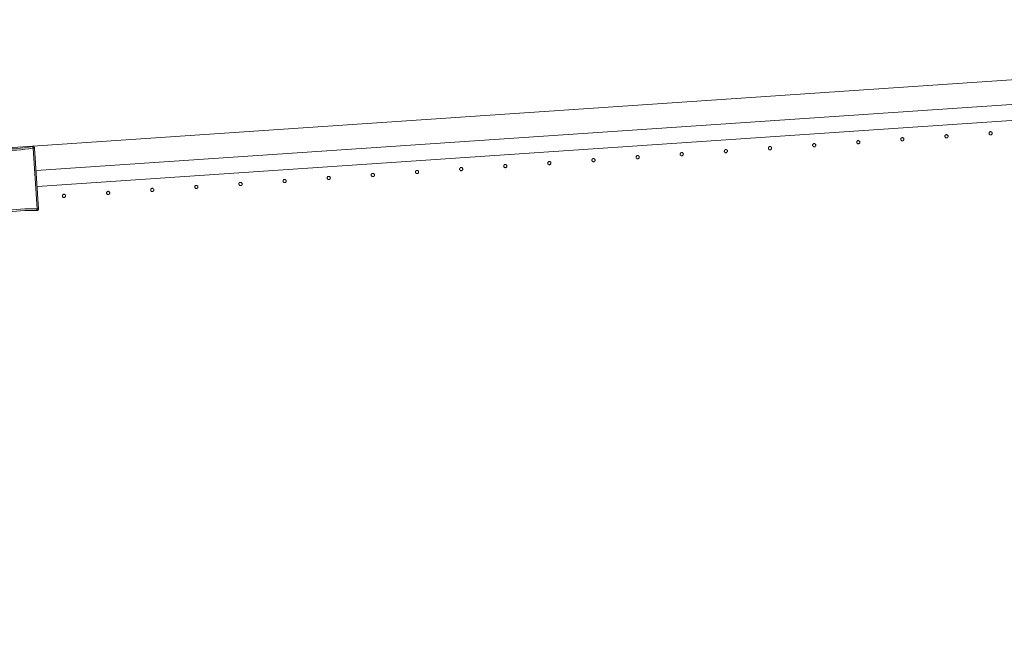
# Model space of a CAD drawing. Header units: millimetres. Extents: x -2624 to 101766, y -16 to 109490.
# Tile 137 of 151: x 82226 to 83450, y 91922 to 92706. Entities that reach past the tile are written whole.
import ezdxf

# ---------------------------------------------------------------- set-up
doc = ezdxf.new("R2010")
doc.units = ezdxf.units.MM
doc.header["$MEASUREMENT"] = 0
doc.layers.add('L1', color=7, linetype='Continuous')
doc.layers.add('VRD _ Clôture.VRD', color=7, linetype='Continuous')

# ---------------------------------------------------------------- blocks, each defined once
blk = doc.blocks.new('Élément de coupe_166')
at = {"layer": 'L1', "color": 7, "linetype": 'Continuous', "lineweight": 15}
blk.add_line((72965, 91922), (83465.4, 92631.2), dxfattribs=at)
blk = doc.blocks.new('Élément de coupe_172')
at = {"layer": 'VRD _ Clôture.VRD', "color": 7, "linetype": 'Continuous', "lineweight": 15}
for p, q in [((82246.3, 92518.4), (85018.1, 92705.6)), ((82247.6, 92498.4), (85019.4, 92685.7))]:
    blk.add_line(p, q, dxfattribs=at)
blk = doc.blocks.new('Élément de coupe_1207')
at = {"layer": 'VRD _ Clôture.VRD', "color": 7, "linetype": 'Continuous', "lineweight": 15}
for p, q in [((82199.8, 92544.3), (82200.1, 92544.6)), ((82200.1, 92544.6), (82200.4, 92544.9)), ((82200.4, 92544.9), (82200.8, 92545.1)), ((82200.8, 92545.1), (82201.2, 92545.2)), ((82201.2, 92545.2), (82201.6, 92545.2)), ((82206.7, 92545.1), (82201.6, 92545.2)), ((82201.6, 92544.6), (82201.6, 92545.1)), ((82201.6, 92544), (82201.6, 92544.6)), ((82206.7, 92545.1), (82211.7, 92545.1)), ((82211.7, 92545.1), (82216.8, 92545.3)), ((82216.8, 92545.3), (82221.9, 92545.5)), ((82221.9, 92545.5), (82227, 92546)), ((82227, 92546), (82232, 92546.5)), ((82232, 92546.5), (82237.1, 92547.2)), ((82237.3, 92545.2), (82232.3, 92544.6)), ((82237.1, 92547.2), (82242.1, 92547.9)), ((82242.3, 92546), (82237.3, 92545.2)), ((82242.5, 92548), (82242.1, 92547.9)), ((82242.1, 92547.4), (82242.1, 92547.8)), ((82242.2, 92546.8), (82242.1, 92547.4)), ((82242.3, 92546), (82242.2, 92546.8)), ((82242.5, 92548), (82242.9, 92547.9)), ((82242.5, 92545.9), (82243.2, 92546)), ((82247.6, 92470.7), (82242.5, 92545.9)), ((82242.9, 92547.9), (82243.3, 92547.8)), ((82243.2, 92546), (82243.9, 92546)), ((82243.7, 92547.5), (82243.3, 92547.8)), ((82243.7, 92547.5), (82244, 92547.3)), ((82243.9, 92546), (82244.3, 92546.1)), ((82244, 92547.3), (82244.2, 92546.9)), ((82244.2, 92546.9), (82244.3, 92546.5)), ((82244.4, 92546.1), (82244.3, 92546.5)), ((82249.5, 92470.7), (82244.4, 92546.1)), ((82199.5, 92543.5), (82199.6, 92543.9)), ((82199.5, 92543.1), (82199.5, 92543.5)), ((82199.5, 92543.1), (82204.6, 92467.7)), ((82199.6, 92543.9), (82199.8, 92544.3)), ((82200.1, 92543.1), (82199.7, 92543.1)), ((82200.7, 92543.1), (82200.1, 92543.1)), ((82201.5, 92543.1), (82200.7, 92543.1)), ((82201.5, 92543.1), (82206.5, 92467.9)), ((82201.6, 92543.3), (82201.6, 92544)), ((82201.6, 92543.3), (82206.6, 92543.2)), ((82211.8, 92543.2), (82206.6, 92543.2)), ((82216.9, 92543.3), (82211.8, 92543.2)), ((82222, 92543.6), (82216.9, 92543.3)), ((82227.2, 92544), (82222, 92543.6)), ((82232.3, 92544.6), (82227.2, 92544)), ((82204.7, 92467.3), (82204.6, 92467.7)), ((82204.7, 92467.3), (82204.8, 92466.9)), ((82205.2, 92467.8), (82204.8, 92467.7)), ((82204.8, 92466.9), (82205.1, 92466.6)), ((82205.1, 92466.6), (82205.4, 92466.3)), ((82205.8, 92467.8), (82205.2, 92467.8)), ((82205.7, 92466), (82205.4, 92466.3)), ((82205.7, 92466), (82206.1, 92465.9)), ((82206.5, 92467.9), (82205.8, 92467.8)), ((82206.1, 92465.9), (82206.5, 92465.8)), ((82206.5, 92465.8), (82206.9, 92465.9)), ((82206.7, 92467.8), (82211.7, 92468.6)), ((82206.7, 92467.8), (82206.8, 92467.1)), ((82206.8, 92467.1), (82206.9, 92466.4)), ((82206.9, 92465.9), (82212, 92466.7)), ((82206.9, 92466.4), (82206.9, 92466)), ((82211.7, 92468.6), (82216.8, 92469.2)), ((82212, 92466.7), (82217, 92467.3)), ((82216.8, 92469.2), (82221.9, 92469.8)), ((82217, 92467.3), (82222.1, 92467.9)), ((82221.9, 92469.8), (82227, 92470.2)), ((82222.1, 92467.9), (82227.1, 92468.3)), ((82227, 92470.2), (82232.1, 92470.5)), ((82227.1, 92468.3), (82232.2, 92468.5)), ((82232.1, 92470.5), (82237.2, 92470.6)), ((82237.3, 92468.7), (82232.2, 92468.5)), ((82237.2, 92470.6), (82242.4, 92470.7)), ((82237.3, 92468.7), (82242.4, 92468.7)), ((82247.4, 92470.5), (82242.4, 92470.7)), ((82242.4, 92468.7), (82247.4, 92468.6)), ((82247.4, 92470.5), (82247.4, 92469.8)), ((82247.4, 92469.8), (82247.4, 92469.2)), ((82247.4, 92469.2), (82247.4, 92468.8)), ((82247.4, 92468.6), (82247.9, 92468.6)), ((82247.6, 92470.7), (82248.3, 92470.7)), ((82247.9, 92468.6), (82248.3, 92468.7)), ((82248.3, 92470.7), (82248.9, 92470.7)), ((82248.3, 92468.7), (82248.6, 92468.9)), ((82248.6, 92468.9), (82249, 92469.2)), ((82248.9, 92470.7), (82249.4, 92470.7)), ((82249, 92469.2), (82249.2, 92469.5)), ((82249.2, 92469.5), (82249.4, 92469.9)), ((82249.4, 92469.9), (82249.5, 92470.3)), ((82249.5, 92470.3), (82249.5, 92470.7))]:
    blk.add_line(p, q, dxfattribs=at)
blk = doc.blocks.new('Élément de coupe_1263')
at = {"layer": 'VRD _ Clôture.VRD', "color": 7, "linetype": 'Continuous', "lineweight": 15}
for p, q in [((82279.1, 92487.2), (82279, 92486.9)), ((82279, 92486.9), (82279, 92486.5)), ((82279, 92486.5), (82279.1, 92486.2)), ((82279.2, 92487.5), (82279.1, 92487.2)), ((82279.1, 92486.2), (82279.2, 92485.9)), ((82279.4, 92487.8), (82279.2, 92487.5)), ((82279.2, 92485.9), (82279.3, 92485.6)), ((82279.3, 92485.6), (82279.6, 92485.3)), ((82279.9, 92488.3), (82279.6, 92488.1)), ((82279.8, 92485.1), (82280.1, 92484.9)), ((82280.2, 92488.5), (82279.9, 92488.3)), ((82280.1, 92484.9), (82280.5, 92484.7)), ((82280.5, 92488.6), (82280.2, 92488.5)), ((82280.9, 92488.7), (82280.5, 92488.6)), ((82280.5, 92484.7), (82280.8, 92484.7)), ((82280.8, 92484.7), (82281.1, 92484.7)), ((82281.2, 92488.7), (82280.9, 92488.7)), ((82281.1, 92484.7), (82281.5, 92484.7)), ((82281.6, 92488.6), (82281.2, 92488.7)), ((82281.5, 92484.7), (82281.8, 92484.8)), ((82281.9, 92488.5), (82281.6, 92488.6)), ((82281.8, 92484.8), (82282.1, 92485)), ((82282.2, 92488.3), (82281.9, 92488.5)), ((82282.1, 92485), (82282.4, 92485.2)), ((82282.7, 92487.8), (82282.4, 92488.1)), ((82282.6, 92485.5), (82282.8, 92485.8)), ((82282.8, 92487.5), (82282.7, 92487.8)), ((82282.9, 92487.1), (82282.8, 92487.5)), ((82282.8, 92485.8), (82282.9, 92486.1)), ((82283, 92486.8), (82282.9, 92487.1)), ((82282.9, 92486.1), (82283, 92486.5)), ((82283, 92486.5), (82283, 92486.8))]:
    blk.add_line(p, q, dxfattribs=at)
blk = doc.blocks.new('Élément de coupe_1264')
at = {"layer": 'VRD _ Clôture.VRD', "color": 7, "linetype": 'Continuous', "lineweight": 15}
for p, q in [((82334, 92490.9), (82333.9, 92490.6)), ((82333.9, 92490.6), (82333.9, 92490.2)), ((82333.9, 92490.2), (82333.9, 92489.9)), ((82333.9, 92489.9), (82334.1, 92489.6)), ((82334.1, 92491.3), (82334, 92490.9)), ((82334.3, 92491.6), (82334.1, 92491.3)), ((82334.1, 92489.6), (82334.2, 92489.3)), ((82334.2, 92489.3), (82334.4, 92489)), ((82334.8, 92492), (82334.5, 92491.8)), ((82334.7, 92488.8), (82335, 92488.6)), ((82335.1, 92492.2), (82334.8, 92492)), ((82335, 92488.6), (82335.3, 92488.5)), ((82335.4, 92492.3), (82335.1, 92492.2)), ((82335.3, 92488.5), (82335.7, 92488.4)), ((82335.7, 92492.4), (82335.4, 92492.3)), ((82336.1, 92492.4), (82335.7, 92492.4)), ((82335.7, 92488.4), (82336, 92488.4)), ((82336, 92488.4), (82336.4, 92488.4)), ((82336.4, 92492.3), (82336.1, 92492.4)), ((82336.8, 92492.2), (82336.4, 92492.3)), ((82336.4, 92488.4), (82336.7, 92488.5)), ((82336.7, 92488.5), (82337, 92488.7)), ((82337.1, 92492), (82336.8, 92492.2)), ((82337, 92488.7), (82337.3, 92488.9)), ((82337.5, 92491.5), (82337.3, 92491.8)), ((82337.7, 92491.2), (82337.5, 92491.5)), ((82337.5, 92489.2), (82337.7, 92489.5)), ((82337.8, 92490.9), (82337.7, 92491.2)), ((82337.7, 92489.5), (82337.8, 92489.8)), ((82337.9, 92490.5), (82337.8, 92490.9)), ((82337.8, 92489.8), (82337.9, 92490.2)), ((82337.9, 92490.2), (82337.9, 92490.5))]:
    blk.add_line(p, q, dxfattribs=at)
blk = doc.blocks.new('Élément de coupe_1265')
at = {"layer": 'VRD _ Clôture.VRD', "color": 7, "linetype": 'Continuous', "lineweight": 15}
for p, q in [((82389.6, 92495.7), (82389.4, 92495.5)), ((82389.9, 92495.9), (82389.6, 92495.7)), ((82390.3, 92496), (82389.9, 92495.9)), ((82390.6, 92496.1), (82390.3, 92496)), ((82391, 92496.1), (82390.6, 92496.1)), ((82391.3, 92496), (82391, 92496.1)), ((82391.6, 92495.9), (82391.3, 92496)), ((82391.9, 92495.7), (82391.6, 92495.9)), ((82389, 92495), (82388.8, 92494.6)), ((82388.8, 92494.6), (82388.8, 92494.3)), ((82388.8, 92494.3), (82388.8, 92493.9)), ((82388.8, 92493.9), (82388.8, 92493.6)), ((82388.8, 92493.6), (82388.9, 92493.3)), ((82388.9, 92493.3), (82389.1, 92493)), ((82389.1, 92495.3), (82389, 92495)), ((82389.1, 92493), (82389.3, 92492.7)), ((82389.6, 92492.5), (82389.9, 92492.3)), ((82389.9, 92492.3), (82390.2, 92492.2)), ((82390.2, 92492.2), (82390.5, 92492.1)), ((82390.5, 92492.1), (82390.9, 92492.1)), ((82390.9, 92492.1), (82391.2, 92492.1)), ((82391.2, 92492.1), (82391.6, 92492.3)), ((82391.6, 92492.3), (82391.9, 92492.4)), ((82391.9, 92492.4), (82392.1, 92492.6)), ((82392.4, 92495.2), (82392.2, 92495.5)), ((82392.6, 92494.9), (82392.4, 92495.2)), ((82392.4, 92492.9), (82392.6, 92493.2)), ((82392.7, 92494.6), (82392.6, 92494.9)), ((82392.6, 92493.2), (82392.7, 92493.5)), ((82392.8, 92494.2), (82392.7, 92494.6)), ((82392.7, 92493.9), (82392.8, 92494.2)), ((82392.7, 92493.5), (82392.7, 92493.9))]:
    blk.add_line(p, q, dxfattribs=at)
blk = doc.blocks.new('Élément de coupe_1266')
at = {"layer": 'VRD _ Clôture.VRD', "color": 7, "linetype": 'Continuous', "lineweight": 15}
for p, q in [((82443.7, 92498.3), (82443.6, 92498)), ((82443.6, 92498), (82443.6, 92497.7)), ((82443.6, 92497.7), (82443.7, 92497.3)), ((82443.8, 92498.7), (82443.7, 92498.3)), ((82443.7, 92497.3), (82443.8, 92497)), ((82444, 92499), (82443.8, 92498.7)), ((82443.8, 92497), (82444, 92496.7)), ((82444, 92496.7), (82444.2, 92496.4)), ((82444.5, 92499.4), (82444.2, 92499.2)), ((82444.8, 92499.6), (82444.5, 92499.4)), ((82444.5, 92496.2), (82444.8, 92496)), ((82445.2, 92499.7), (82444.8, 92499.6)), ((82444.8, 92496), (82445.1, 92495.9)), ((82445.1, 92495.9), (82445.4, 92495.8)), ((82445.5, 92499.8), (82445.2, 92499.7)), ((82445.4, 92495.8), (82445.8, 92495.8)), ((82445.8, 92499.8), (82445.5, 92499.8)), ((82446.2, 92499.7), (82445.8, 92499.8)), ((82445.8, 92495.8), (82446.1, 92495.8)), ((82446.1, 92495.8), (82446.4, 92496)), ((82446.5, 92499.6), (82446.2, 92499.7)), ((82446.4, 92496), (82446.7, 92496.1)), ((82446.8, 92499.4), (82446.5, 92499.6)), ((82446.7, 92496.1), (82447, 92496.3)), ((82447.3, 92498.9), (82447.1, 92499.2)), ((82447.2, 92496.6), (82447.4, 92496.9)), ((82447.5, 92498.6), (82447.3, 92498.9)), ((82447.4, 92496.9), (82447.6, 92497.2)), ((82447.6, 92498.3), (82447.5, 92498.6)), ((82447.6, 92497.9), (82447.6, 92498.3)), ((82447.6, 92497.6), (82447.6, 92497.9)), ((82447.6, 92497.2), (82447.6, 92497.6))]:
    blk.add_line(p, q, dxfattribs=at)
blk = doc.blocks.new('Élément de coupe_1267')
at = {"layer": 'VRD _ Clôture.VRD', "color": 7, "linetype": 'Continuous', "lineweight": 15}
for p, q in [((82498.6, 92502), (82498.5, 92501.7)), ((82498.5, 92501.7), (82498.5, 92501.4)), ((82498.5, 92501.4), (82498.6, 92501)), ((82498.7, 92502.4), (82498.6, 92502)), ((82498.6, 92501), (82498.7, 92500.7)), ((82498.9, 92502.7), (82498.7, 92502.4)), ((82498.7, 92500.7), (82498.8, 92500.4)), ((82498.8, 92500.4), (82499.1, 92500.1)), ((82499.4, 92503.2), (82499.1, 92502.9)), ((82499.3, 92499.9), (82499.6, 92499.7)), ((82499.7, 92503.3), (82499.4, 92503.2)), ((82499.6, 92499.7), (82500, 92499.6)), ((82500, 92503.4), (82499.7, 92503.3)), ((82500.4, 92503.5), (82500, 92503.4)), ((82500, 92499.6), (82500.3, 92499.5)), ((82500.3, 92499.5), (82500.6, 92499.5)), ((82500.7, 92503.5), (82500.4, 92503.5)), ((82500.6, 92499.5), (82501, 92499.6)), ((82501.1, 92503.4), (82500.7, 92503.5)), ((82501, 92499.6), (82501.3, 92499.7)), ((82501.4, 92503.3), (82501.1, 92503.4)), ((82501.3, 92499.7), (82501.6, 92499.8)), ((82501.7, 92503.1), (82501.4, 92503.3)), ((82501.6, 92499.8), (82501.9, 92500.1)), ((82502.2, 92502.6), (82501.9, 92502.9)), ((82502.1, 92500.3), (82502.3, 92500.6)), ((82502.3, 92502.3), (82502.2, 92502.6)), ((82502.4, 92502), (82502.3, 92502.3)), ((82502.3, 92500.6), (82502.4, 92500.9)), ((82502.5, 92501.6), (82502.4, 92502)), ((82502.4, 92500.9), (82502.5, 92501.3)), ((82502.5, 92501.3), (82502.5, 92501.6))]:
    blk.add_line(p, q, dxfattribs=at)
blk = doc.blocks.new('Élément de coupe_1268')
at = {"layer": 'VRD _ Clôture.VRD', "color": 7, "linetype": 'Continuous', "lineweight": 15}
for p, q in [((82553.5, 92505.8), (82553.4, 92505.4)), ((82553.4, 92505.4), (82553.4, 92505.1)), ((82553.4, 92505.1), (82553.4, 92504.7)), ((82553.4, 92504.7), (82553.6, 92504.4)), ((82553.6, 92506.1), (82553.5, 92505.8)), ((82553.8, 92506.4), (82553.6, 92506.1)), ((82553.6, 92504.4), (82553.7, 92504.1)), ((82553.7, 92504.1), (82553.9, 92503.8)), ((82554.3, 92506.9), (82554, 92506.6)), ((82554.2, 92503.6), (82554.5, 92503.4)), ((82554.6, 92507), (82554.3, 92506.9)), ((82554.5, 92503.4), (82554.8, 92503.3)), ((82554.9, 92507.1), (82554.6, 92507)), ((82554.8, 92503.3), (82555.2, 92503.2)), ((82555.2, 92507.2), (82554.9, 92507.1)), ((82555.6, 92507.2), (82555.2, 92507.2)), ((82555.2, 92503.2), (82555.5, 92503.2)), ((82555.5, 92503.2), (82555.9, 92503.3)), ((82555.9, 92507.1), (82555.6, 92507.2)), ((82556.3, 92507), (82555.9, 92507.1)), ((82555.9, 92503.3), (82556.2, 92503.4)), ((82556.2, 92503.4), (82556.5, 92503.5)), ((82556.6, 92506.8), (82556.3, 92507)), ((82556.5, 92503.5), (82556.8, 92503.8)), ((82557, 92506.3), (82556.8, 92506.6)), ((82557.2, 92506), (82557, 92506.3)), ((82557, 92504), (82557.2, 92504.3)), ((82557.3, 92505.7), (82557.2, 92506)), ((82557.2, 92504.3), (82557.3, 92504.6)), ((82557.4, 92505.3), (82557.3, 92505.7)), ((82557.3, 92504.6), (82557.4, 92505)), ((82557.4, 92505), (82557.4, 92505.3))]:
    blk.add_line(p, q, dxfattribs=at)
blk = doc.blocks.new('Élément de coupe_1269')
at = {"layer": 'VRD _ Clôture.VRD', "color": 7, "linetype": 'Continuous', "lineweight": 15}
for p, q in [((82608.5, 92509.8), (82608.3, 92509.5)), ((82608.3, 92509.5), (82608.3, 92509.1)), ((82608.3, 92509.1), (82608.3, 92508.8)), ((82608.3, 92508.8), (82608.3, 92508.4)), ((82608.3, 92508.4), (82608.4, 92508.1)), ((82608.4, 92508.1), (82608.6, 92507.8)), ((82608.6, 92510.1), (82608.5, 92509.8)), ((82609.1, 92510.6), (82608.9, 92510.3)), ((82609.4, 92510.7), (82609.1, 92510.6)), ((82609.8, 92510.8), (82609.4, 92510.7)), ((82610.1, 92510.9), (82609.8, 92510.8)), ((82610.5, 92510.9), (82610.1, 92510.9)), ((82610.8, 92510.8), (82610.5, 92510.9)), ((82611.1, 92510.7), (82610.8, 92510.8)), ((82611.4, 92510.5), (82611.1, 92510.7)), ((82611.9, 92510), (82611.7, 92510.3)), ((82612.1, 92509.7), (82611.9, 92510)), ((82611.9, 92507.7), (82612.1, 92508)), ((82612.2, 92509.4), (82612.1, 92509.7)), ((82612.1, 92508), (82612.2, 92508.3)), ((82612.3, 92509), (82612.2, 92509.4)), ((82612.2, 92508.7), (82612.3, 92509)), ((82612.2, 92508.3), (82612.2, 92508.7)), ((82608.6, 92507.8), (82608.8, 92507.5)), ((82609.1, 92507.3), (82609.4, 92507.1)), ((82609.4, 92507.1), (82609.7, 92507)), ((82609.7, 92507), (82610, 92506.9)), ((82610, 92506.9), (82610.4, 92506.9)), ((82610.4, 92506.9), (82610.7, 92507)), ((82610.7, 92507), (82611.1, 92507.1)), ((82611.1, 92507.1), (82611.4, 92507.2)), ((82611.4, 92507.2), (82611.6, 92507.5))]:
    blk.add_line(p, q, dxfattribs=at)
blk = doc.blocks.new('Élément de coupe_1270')
at = {"layer": 'VRD _ Clôture.VRD', "color": 7, "linetype": 'Continuous', "lineweight": 15}
for p, q in [((82663.2, 92513.2), (82663.1, 92512.8)), ((82663.1, 92512.8), (82663.1, 92512.5)), ((82663.1, 92512.5), (82663.2, 92512.1)), ((82663.3, 92513.5), (82663.2, 92513.2)), ((82663.2, 92512.1), (82663.3, 92511.8)), ((82663.5, 92513.8), (82663.3, 92513.5)), ((82663.3, 92511.8), (82663.5, 92511.5)), ((82663.5, 92511.5), (82663.7, 92511.2)), ((82664, 92514.3), (82663.7, 92514.1)), ((82664.3, 92514.4), (82664, 92514.3)), ((82664, 92511), (82664.3, 92510.8)), ((82664.7, 92514.6), (82664.3, 92514.4)), ((82664.3, 92510.8), (82664.6, 92510.7)), ((82664.6, 92510.7), (82664.9, 92510.6)), ((82665, 92514.6), (82664.7, 92514.6)), ((82664.9, 92510.6), (82665.3, 92510.6)), ((82665.3, 92514.6), (82665, 92514.6)), ((82665.7, 92514.5), (82665.3, 92514.6)), ((82665.3, 92510.6), (82665.6, 92510.7)), ((82665.6, 92510.7), (82665.9, 92510.8)), ((82666, 92514.4), (82665.7, 92514.5)), ((82665.9, 92510.8), (82666.2, 92510.9)), ((82666.3, 92514.2), (82666, 92514.4)), ((82666.2, 92510.9), (82666.5, 92511.2)), ((82666.8, 92513.7), (82666.6, 92514)), ((82666.7, 92511.4), (82666.9, 92511.7)), ((82667, 92513.4), (82666.8, 92513.7)), ((82666.9, 92511.7), (82667.1, 92512.1)), ((82667.1, 92513.1), (82667, 92513.4)), ((82667.1, 92512.7), (82667.1, 92513.1)), ((82667.1, 92512.4), (82667.1, 92512.7)), ((82667.1, 92512.1), (82667.1, 92512.4))]:
    blk.add_line(p, q, dxfattribs=at)
blk = doc.blocks.new('Élément de coupe_1271')
at = {"layer": 'VRD _ Clôture.VRD', "color": 7, "linetype": 'Continuous', "lineweight": 15}
for p, q in [((82718.1, 92516.9), (82718, 92516.5)), ((82718, 92516.5), (82718, 92516.2)), ((82718, 92516.2), (82718.1, 92515.8)), ((82718.2, 92517.2), (82718.1, 92516.9)), ((82718.1, 92515.8), (82718.2, 92515.5)), ((82718.4, 92517.5), (82718.2, 92517.2)), ((82718.2, 92515.5), (82718.3, 92515.2)), ((82718.3, 92515.2), (82718.6, 92514.9)), ((82718.9, 92518), (82718.6, 92517.8)), ((82718.8, 92514.7), (82719.1, 92514.5)), ((82719.2, 92518.1), (82718.9, 92518)), ((82719.1, 92514.5), (82719.5, 92514.4)), ((82719.5, 92518.3), (82719.2, 92518.1)), ((82719.9, 92518.3), (82719.5, 92518.3)), ((82719.5, 92514.4), (82719.8, 92514.3)), ((82719.8, 92514.3), (82720.1, 92514.3)), ((82720.2, 92518.3), (82719.9, 92518.3)), ((82720.1, 92514.3), (82720.5, 92514.4)), ((82720.6, 92518.2), (82720.2, 92518.3)), ((82720.5, 92514.4), (82720.8, 92514.5)), ((82720.9, 92518.1), (82720.6, 92518.2)), ((82720.8, 92514.5), (82721.1, 92514.7)), ((82721.2, 92517.9), (82720.9, 92518.1)), ((82721.1, 92514.7), (82721.4, 92514.9)), ((82721.7, 92517.4), (82721.4, 92517.7)), ((82721.6, 92515.1), (82721.8, 92515.4)), ((82721.8, 92517.1), (82721.7, 92517.4)), ((82721.9, 92516.8), (82721.8, 92517.1)), ((82721.8, 92515.4), (82721.9, 92515.8)), ((82722, 92516.5), (82721.9, 92516.8)), ((82721.9, 92515.8), (82722, 92516.1)), ((82722, 92516.1), (82722, 92516.5))]:
    blk.add_line(p, q, dxfattribs=at)
blk = doc.blocks.new('Élément de coupe_1272')
at = {"layer": 'VRD _ Clôture.VRD', "color": 7, "linetype": 'Continuous', "lineweight": 15}
for p, q in [((82773, 92520.6), (82772.9, 92520.2)), ((82772.9, 92520.2), (82772.9, 92519.9)), ((82773.1, 92520.9), (82773, 92520.6)), ((82773.3, 92521.2), (82773.1, 92520.9)), ((82773.8, 92521.7), (82773.5, 92521.5)), ((82774.1, 92521.9), (82773.8, 92521.7)), ((82774.4, 92522), (82774.1, 92521.9)), ((82774.7, 92522), (82774.4, 92522)), ((82775.1, 92522), (82774.7, 92522)), ((82775.4, 92521.9), (82775.1, 92522)), ((82775.8, 92521.8), (82775.4, 92521.9)), ((82776.1, 92521.6), (82775.8, 92521.8)), ((82776.5, 92521.1), (82776.3, 92521.4)), ((82776.7, 92520.8), (82776.5, 92521.1)), ((82776.8, 92520.5), (82776.7, 92520.8)), ((82776.9, 92520.2), (82776.8, 92520.5)), ((82776.9, 92519.8), (82776.9, 92520.2)), ((82772.9, 92519.9), (82772.9, 92519.5)), ((82772.9, 92519.5), (82773.1, 92519.2)), ((82773.1, 92519.2), (82773.2, 92518.9)), ((82773.2, 92518.9), (82773.4, 92518.6)), ((82773.7, 92518.4), (82774, 92518.2)), ((82774, 92518.2), (82774.3, 92518.1)), ((82774.3, 92518.1), (82774.7, 92518)), ((82774.7, 92518), (82775, 92518)), ((82775, 92518), (82775.4, 92518.1)), ((82775.4, 92518.1), (82775.7, 92518.2)), ((82775.7, 92518.2), (82776, 92518.4)), ((82776, 92518.4), (82776.3, 92518.6)), ((82776.5, 92518.8), (82776.7, 92519.1)), ((82776.7, 92519.1), (82776.8, 92519.5)), ((82776.8, 92519.5), (82776.9, 92519.8))]:
    blk.add_line(p, q, dxfattribs=at)
blk = doc.blocks.new('Élément de coupe_1273')
at = {"layer": 'VRD _ Clôture.VRD', "color": 7, "linetype": 'Continuous', "lineweight": 15}
for p, q in [((82828, 92524.6), (82827.8, 92524.3)), ((82827.8, 92524.3), (82827.8, 92523.9)), ((82827.8, 92523.9), (82827.8, 92523.6)), ((82827.8, 92523.6), (82827.8, 92523.3)), ((82827.8, 92523.3), (82827.9, 92522.9)), ((82827.9, 92522.9), (82828.1, 92522.6)), ((82828.1, 92524.9), (82828, 92524.6)), ((82828.1, 92522.6), (82828.3, 92522.3)), ((82828.6, 92525.4), (82828.4, 92525.2)), ((82828.9, 92525.6), (82828.6, 92525.4)), ((82828.6, 92522.1), (82828.9, 92521.9)), ((82829.3, 92525.7), (82828.9, 92525.6)), ((82828.9, 92521.9), (82829.2, 92521.8)), ((82829.2, 92521.8), (82829.5, 92521.7)), ((82829.6, 92525.7), (82829.3, 92525.7)), ((82829.5, 92521.7), (82829.9, 92521.7)), ((82830, 92525.7), (82829.6, 92525.7)), ((82829.9, 92521.7), (82830.2, 92521.8)), ((82830.3, 92525.7), (82830, 92525.7)), ((82830.2, 92521.8), (82830.6, 92521.9)), ((82830.6, 92525.5), (82830.3, 92525.7)), ((82830.9, 92525.3), (82830.6, 92525.5)), ((82830.6, 92521.9), (82830.9, 92522.1)), ((82830.9, 92522.1), (82831.1, 92522.3)), ((82831.4, 92524.8), (82831.2, 92525.1)), ((82831.6, 92524.5), (82831.4, 92524.8)), ((82831.4, 92522.5), (82831.6, 92522.8)), ((82831.7, 92524.2), (82831.6, 92524.5)), ((82831.6, 92522.8), (82831.7, 92523.2)), ((82831.8, 92523.9), (82831.7, 92524.2)), ((82831.7, 92523.5), (82831.8, 92523.9)), ((82831.7, 92523.2), (82831.7, 92523.5))]:
    blk.add_line(p, q, dxfattribs=at)
blk = doc.blocks.new('Élément de coupe_1274')
at = {"layer": 'VRD _ Clôture.VRD', "color": 7, "linetype": 'Continuous', "lineweight": 15}
for p, q in [((82882.7, 92528), (82882.6, 92527.6)), ((82882.6, 92527.6), (82882.6, 92527.3)), ((82882.6, 92527.3), (82882.7, 92527)), ((82882.8, 92528.3), (82882.7, 92528)), ((82882.7, 92527), (82882.8, 92526.6)), ((82883, 92528.6), (82882.8, 92528.3)), ((82882.8, 92526.6), (82883, 92526.3)), ((82883, 92526.3), (82883.2, 92526)), ((82883.5, 92529.1), (82883.2, 92528.9)), ((82883.8, 92529.3), (82883.5, 92529.1)), ((82883.5, 92525.8), (82883.8, 92525.6)), ((82884.2, 92529.4), (82883.8, 92529.3)), ((82883.8, 92525.6), (82884.1, 92525.5)), ((82884.1, 92525.5), (82884.4, 92525.4)), ((82884.5, 92529.4), (82884.2, 92529.4)), ((82884.4, 92525.4), (82884.8, 92525.4)), ((82884.8, 92529.4), (82884.5, 92529.4)), ((82885.2, 92529.4), (82884.8, 92529.4)), ((82884.8, 92525.4), (82885.1, 92525.5)), ((82885.1, 92525.5), (82885.4, 92525.6)), ((82885.5, 92529.2), (82885.2, 92529.4)), ((82885.4, 92525.6), (82885.7, 92525.8)), ((82885.8, 92529.1), (82885.5, 92529.2)), ((82885.7, 92525.8), (82886, 92526)), ((82886.3, 92528.5), (82886.1, 92528.8)), ((82886.2, 92526.3), (82886.4, 92526.6)), ((82886.5, 92528.2), (82886.3, 92528.5)), ((82886.4, 92526.6), (82886.6, 92526.9)), ((82886.6, 92527.9), (82886.5, 92528.2)), ((82886.6, 92527.6), (82886.6, 92527.9)), ((82886.6, 92527.2), (82886.6, 92527.6)), ((82886.6, 92526.9), (82886.6, 92527.2))]:
    blk.add_line(p, q, dxfattribs=at)
blk = doc.blocks.new('Élément de coupe_1275')
at = {"layer": 'VRD _ Clôture.VRD', "color": 7, "linetype": 'Continuous', "lineweight": 15}
for p, q in [((82938.4, 92532.8), (82938.1, 92532.6)), ((82938.7, 92533), (82938.4, 92532.8)), ((82939, 92533.1), (82938.7, 92533)), ((82939.4, 92533.1), (82939, 92533.1)), ((82939.7, 92533.1), (82939.4, 92533.1)), ((82940.1, 92533.1), (82939.7, 92533.1)), ((82940.4, 92532.9), (82940.1, 92533.1)), ((82940.7, 92532.8), (82940.4, 92532.9)), ((82941.2, 92532.3), (82940.9, 92532.5)), ((82937.6, 92531.7), (82937.5, 92531.4)), ((82937.5, 92531.4), (82937.5, 92531)), ((82937.5, 92531), (82937.6, 92530.7)), ((82937.7, 92532), (82937.6, 92531.7)), ((82937.6, 92530.7), (82937.7, 92530.3)), ((82937.9, 92532.3), (82937.7, 92532)), ((82937.7, 92530.3), (82937.8, 92530)), ((82937.8, 92530), (82938.1, 92529.8)), ((82938.3, 92529.5), (82938.6, 92529.3)), ((82938.6, 92529.3), (82939, 92529.2)), ((82939, 92529.2), (82939.3, 92529.2)), ((82939.3, 92529.2), (82939.6, 92529.1)), ((82939.6, 92529.1), (82940, 92529.2)), ((82940, 92529.2), (82940.3, 92529.3)), ((82940.3, 92529.3), (82940.6, 92529.5)), ((82940.6, 92529.5), (82940.9, 92529.7)), ((82941.1, 92530), (82941.3, 92530.3)), ((82941.3, 92532), (82941.2, 92532.3)), ((82941.4, 92531.6), (82941.3, 92532)), ((82941.3, 92530.3), (82941.4, 92530.6)), ((82941.5, 92531.3), (82941.4, 92531.6)), ((82941.4, 92530.6), (82941.5, 92530.9)), ((82941.5, 92530.9), (82941.5, 92531.3))]:
    blk.add_line(p, q, dxfattribs=at)
blk = doc.blocks.new('Élément de coupe_1276')
at = {"layer": 'VRD _ Clôture.VRD', "color": 7, "linetype": 'Continuous', "lineweight": 15}
for p, q in [((82992.5, 92535.4), (82992.4, 92535.1)), ((82992.4, 92535.1), (82992.4, 92534.7)), ((82992.4, 92534.7), (82992.4, 92534.4)), ((82992.4, 92534.4), (82992.6, 92534)), ((82992.6, 92535.7), (82992.5, 92535.4)), ((82992.8, 92536), (82992.6, 92535.7)), ((82992.6, 92534), (82992.7, 92533.7)), ((82992.7, 92533.7), (82992.9, 92533.5)), ((82993.3, 92536.5), (82993, 92536.3)), ((82993.2, 92533.2), (82993.5, 92533.1)), ((82993.6, 92536.7), (82993.3, 92536.5)), ((82993.5, 92533.1), (82993.8, 92532.9)), ((82993.9, 92536.8), (82993.6, 92536.7)), ((82993.8, 92532.9), (82994.2, 92532.9)), ((82994.2, 92536.8), (82993.9, 92536.8)), ((82994.6, 92536.8), (82994.2, 92536.8)), ((82994.2, 92532.9), (82994.5, 92532.9)), ((82994.5, 92532.9), (82994.9, 92532.9)), ((82994.9, 92536.8), (82994.6, 92536.8)), ((82995.3, 92536.6), (82994.9, 92536.8)), ((82994.9, 92532.9), (82995.2, 92533)), ((82995.2, 92533), (82995.5, 92533.2)), ((82995.6, 92536.5), (82995.3, 92536.6)), ((82995.5, 92533.2), (82995.8, 92533.4)), ((82996, 92536), (82995.8, 92536.2)), ((82996.2, 92535.7), (82996, 92536)), ((82996, 92533.7), (82996.2, 92534)), ((82996.3, 92535.3), (82996.2, 92535.7)), ((82996.2, 92534), (82996.3, 92534.3)), ((82996.4, 92535), (82996.3, 92535.3)), ((82996.3, 92534.3), (82996.4, 92534.6)), ((82996.4, 92534.6), (82996.4, 92535))]:
    blk.add_line(p, q, dxfattribs=at)
blk = doc.blocks.new('Élément de coupe_1277')
at = {"layer": 'VRD _ Clôture.VRD', "color": 7, "linetype": 'Continuous', "lineweight": 15}
for p, q in [((83047.5, 92539.4), (83047.3, 92539.1)), ((83047.3, 92539.1), (83047.3, 92538.8)), ((83047.3, 92538.8), (83047.3, 92538.4)), ((83047.3, 92538.4), (83047.3, 92538.1)), ((83047.3, 92538.1), (83047.4, 92537.7)), ((83047.4, 92537.7), (83047.6, 92537.4)), ((83047.6, 92539.7), (83047.5, 92539.4)), ((83047.6, 92537.4), (83047.8, 92537.2)), ((83048.1, 92540.2), (83047.9, 92540)), ((83048.4, 92540.4), (83048.1, 92540.2)), ((83048.1, 92536.9), (83048.4, 92536.8)), ((83048.8, 92540.5), (83048.4, 92540.4)), ((83048.4, 92536.8), (83048.7, 92536.6)), ((83048.7, 92536.6), (83049, 92536.6)), ((83049.1, 92540.5), (83048.8, 92540.5)), ((83049, 92536.6), (83049.4, 92536.6)), ((83049.5, 92540.5), (83049.1, 92540.5)), ((83049.4, 92536.6), (83049.7, 92536.6)), ((83049.8, 92540.5), (83049.5, 92540.5)), ((83049.7, 92536.6), (83050.1, 92536.7)), ((83050.1, 92540.3), (83049.8, 92540.5)), ((83050.4, 92540.2), (83050.1, 92540.3)), ((83050.1, 92536.7), (83050.4, 92536.9)), ((83050.4, 92536.9), (83050.6, 92537.1)), ((83050.9, 92539.7), (83050.7, 92539.9)), ((83051.1, 92539.4), (83050.9, 92539.7)), ((83050.9, 92537.4), (83051.1, 92537.7)), ((83051.2, 92539), (83051.1, 92539.4)), ((83051.1, 92537.7), (83051.2, 92538)), ((83051.3, 92538.7), (83051.2, 92539)), ((83051.2, 92538.3), (83051.3, 92538.7)), ((83051.2, 92538), (83051.2, 92538.3))]:
    blk.add_line(p, q, dxfattribs=at)
blk = doc.blocks.new('Élément de coupe_1278')
at = {"layer": 'VRD _ Clôture.VRD', "color": 7, "linetype": 'Continuous', "lineweight": 15}
for p, q in [((83102.2, 92542.8), (83102.1, 92542.5)), ((83102.1, 92542.5), (83102.1, 92542.1)), ((83102.1, 92542.1), (83102.2, 92541.8)), ((83102.3, 92543.1), (83102.2, 92542.8)), ((83102.2, 92541.8), (83102.3, 92541.5)), ((83102.5, 92543.4), (83102.3, 92543.1)), ((83102.3, 92541.5), (83102.5, 92541.1)), ((83102.5, 92541.1), (83102.7, 92540.9)), ((83103, 92543.9), (83102.7, 92543.7)), ((83103.3, 92544.1), (83103, 92543.9)), ((83103, 92540.6), (83103.3, 92540.5)), ((83103.7, 92544.2), (83103.3, 92544.1)), ((83103.3, 92540.5), (83103.6, 92540.3)), ((83103.6, 92540.3), (83103.9, 92540.3)), ((83104, 92544.3), (83103.7, 92544.2)), ((83103.9, 92540.3), (83104.3, 92540.3)), ((83104.3, 92544.2), (83104, 92544.3)), ((83104.7, 92544.2), (83104.3, 92544.2)), ((83104.3, 92540.3), (83104.6, 92540.3)), ((83104.6, 92540.3), (83104.9, 92540.4)), ((83105, 92544.1), (83104.7, 92544.2)), ((83104.9, 92540.4), (83105.2, 92540.6)), ((83105.3, 92543.9), (83105, 92544.1)), ((83105.2, 92540.6), (83105.5, 92540.8)), ((83105.8, 92543.4), (83105.6, 92543.6)), ((83105.7, 92541.1), (83105.9, 92541.4)), ((83106, 92543.1), (83105.8, 92543.4)), ((83105.9, 92541.4), (83106.1, 92541.7)), ((83106.1, 92542.7), (83106, 92543.1)), ((83106.1, 92542.4), (83106.1, 92542.7)), ((83106.1, 92542), (83106.1, 92542.4)), ((83106.1, 92541.7), (83106.1, 92542))]:
    blk.add_line(p, q, dxfattribs=at)
blk = doc.blocks.new('Élément de coupe_1279')
at = {"layer": 'VRD _ Clôture.VRD', "color": 7, "linetype": 'Continuous', "lineweight": 15}
for p, q in [((83157.1, 92546.5), (83157, 92546.2)), ((83157, 92546.2), (83157, 92545.8)), ((83157, 92545.8), (83157.1, 92545.5)), ((83157.2, 92546.8), (83157.1, 92546.5)), ((83157.1, 92545.5), (83157.2, 92545.2)), ((83157.4, 92547.1), (83157.2, 92546.8)), ((83157.2, 92545.2), (83157.3, 92544.9)), ((83157.3, 92544.9), (83157.6, 92544.6)), ((83157.9, 92547.6), (83157.6, 92547.4)), ((83158.2, 92547.8), (83157.9, 92547.6)), ((83158.5, 92547.9), (83158.2, 92547.8)), ((83158.9, 92548), (83158.5, 92547.9)), ((83159.2, 92548), (83158.9, 92548)), ((83159.6, 92547.9), (83159.2, 92548)), ((83159.9, 92547.8), (83159.6, 92547.9)), ((83160.2, 92547.6), (83159.9, 92547.8)), ((83160.7, 92547.1), (83160.4, 92547.4)), ((83160.6, 92544.8), (83160.8, 92545.1)), ((83160.8, 92546.8), (83160.7, 92547.1)), ((83160.9, 92546.4), (83160.8, 92546.8)), ((83160.8, 92545.1), (83160.9, 92545.4)), ((83161, 92546.1), (83160.9, 92546.4)), ((83160.9, 92545.4), (83161, 92545.8)), ((83161, 92545.8), (83161, 92546.1)), ((83157.8, 92544.4), (83158.1, 92544.2)), ((83158.1, 92544.2), (83158.5, 92544)), ((83158.5, 92544), (83158.8, 92544)), ((83158.8, 92544), (83159.1, 92544)), ((83159.1, 92544), (83159.5, 92544)), ((83159.5, 92544), (83159.8, 92544.1)), ((83159.8, 92544.1), (83160.1, 92544.3)), ((83160.1, 92544.3), (83160.4, 92544.5))]:
    blk.add_line(p, q, dxfattribs=at)
blk = doc.blocks.new('Élément de coupe_1280')
at = {"layer": 'VRD _ Clôture.VRD', "color": 7, "linetype": 'Continuous', "lineweight": 15}
for p, q in [((83212, 92550.2), (83211.9, 92549.9)), ((83211.9, 92549.9), (83211.9, 92549.5)), ((83211.9, 92549.5), (83211.9, 92549.2)), ((83211.9, 92549.2), (83212.1, 92548.9)), ((83212.1, 92550.6), (83212, 92550.2)), ((83212.3, 92550.9), (83212.1, 92550.6)), ((83212.1, 92548.9), (83212.2, 92548.6)), ((83212.2, 92548.6), (83212.4, 92548.3)), ((83212.8, 92551.3), (83212.5, 92551.1)), ((83212.7, 92548.1), (83213, 92547.9)), ((83213.1, 92551.5), (83212.8, 92551.3)), ((83213, 92547.9), (83213.3, 92547.8)), ((83213.4, 92551.6), (83213.1, 92551.5)), ((83213.3, 92547.8), (83213.7, 92547.7)), ((83213.7, 92551.7), (83213.4, 92551.6)), ((83214.1, 92551.7), (83213.7, 92551.7)), ((83213.7, 92547.7), (83214, 92547.7)), ((83214, 92547.7), (83214.4, 92547.7)), ((83214.4, 92551.6), (83214.1, 92551.7)), ((83214.8, 92551.5), (83214.4, 92551.6)), ((83214.4, 92547.7), (83214.7, 92547.8)), ((83214.7, 92547.8), (83215, 92548)), ((83215.1, 92551.3), (83214.8, 92551.5)), ((83215, 92548), (83215.3, 92548.2)), ((83215.5, 92550.8), (83215.3, 92551.1)), ((83215.7, 92550.5), (83215.5, 92550.8)), ((83215.5, 92548.5), (83215.7, 92548.8)), ((83215.8, 92550.2), (83215.7, 92550.5)), ((83215.7, 92548.8), (83215.8, 92549.1)), ((83215.9, 92549.8), (83215.8, 92550.2)), ((83215.8, 92549.1), (83215.9, 92549.5)), ((83215.9, 92549.5), (83215.9, 92549.8))]:
    blk.add_line(p, q, dxfattribs=at)
blk = doc.blocks.new('Élément de coupe_1281')
at = {"layer": 'VRD _ Clôture.VRD', "color": 7, "linetype": 'Continuous', "lineweight": 15}
for p, q in [((83267, 92554.3), (83266.8, 92553.9)), ((83266.8, 92553.9), (83266.8, 92553.6)), ((83266.8, 92553.6), (83266.8, 92553.2)), ((83266.8, 92553.2), (83266.8, 92552.9)), ((83266.8, 92552.9), (83266.9, 92552.6)), ((83266.9, 92552.6), (83267.1, 92552.3)), ((83267.1, 92554.6), (83267, 92554.3)), ((83267.1, 92552.3), (83267.3, 92552)), ((83267.6, 92555), (83267.4, 92554.8)), ((83267.9, 92555.2), (83267.6, 92555)), ((83267.6, 92551.8), (83267.9, 92551.6)), ((83268.3, 92555.3), (83267.9, 92555.2)), ((83267.9, 92551.6), (83268.2, 92551.5)), ((83268.2, 92551.5), (83268.5, 92551.4)), ((83268.6, 92555.4), (83268.3, 92555.3)), ((83268.5, 92551.4), (83268.9, 92551.4)), ((83269, 92555.4), (83268.6, 92555.4)), ((83268.9, 92551.4), (83269.2, 92551.4)), ((83269.3, 92555.3), (83269, 92555.4)), ((83269.2, 92551.4), (83269.6, 92551.6)), ((83269.6, 92555.2), (83269.3, 92555.3)), ((83269.9, 92555), (83269.6, 92555.2)), ((83269.6, 92551.6), (83269.9, 92551.7)), ((83269.9, 92551.7), (83270.1, 92551.9)), ((83270.4, 92554.5), (83270.2, 92554.8)), ((83270.6, 92554.2), (83270.4, 92554.5)), ((83270.4, 92552.2), (83270.6, 92552.5)), ((83270.7, 92553.9), (83270.6, 92554.2)), ((83270.6, 92552.5), (83270.7, 92552.8)), ((83270.8, 92553.5), (83270.7, 92553.9)), ((83270.7, 92553.2), (83270.8, 92553.5)), ((83270.7, 92552.8), (83270.7, 92553.2))]:
    blk.add_line(p, q, dxfattribs=at)
blk = doc.blocks.new('Élément de coupe_1282')
at = {"layer": 'VRD _ Clôture.VRD', "color": 7, "linetype": 'Continuous', "lineweight": 15}
for p, q in [((83321.7, 92557.6), (83321.6, 92557.3)), ((83321.6, 92557.3), (83321.6, 92557)), ((83321.6, 92557), (83321.7, 92556.6)), ((83321.8, 92558), (83321.7, 92557.6)), ((83322, 92558.3), (83321.8, 92558)), ((83322.5, 92558.7), (83322.2, 92558.5)), ((83322.8, 92558.9), (83322.5, 92558.7)), ((83323.2, 92559), (83322.8, 92558.9)), ((83323.5, 92559.1), (83323.2, 92559)), ((83323.8, 92559.1), (83323.5, 92559.1)), ((83324.2, 92559), (83323.8, 92559.1)), ((83324.5, 92558.9), (83324.2, 92559)), ((83324.8, 92558.7), (83324.5, 92558.9)), ((83325.3, 92558.2), (83325.1, 92558.5)), ((83325.5, 92557.9), (83325.3, 92558.2)), ((83325.6, 92557.6), (83325.5, 92557.9)), ((83325.6, 92557.2), (83325.6, 92557.6)), ((83325.6, 92556.9), (83325.6, 92557.2)), ((83325.6, 92556.5), (83325.6, 92556.9)), ((83321.7, 92556.6), (83321.8, 92556.3)), ((83321.8, 92556.3), (83322, 92556)), ((83322, 92556), (83322.2, 92555.7)), ((83322.5, 92555.5), (83322.8, 92555.3)), ((83322.8, 92555.3), (83323.1, 92555.2)), ((83323.1, 92555.2), (83323.4, 92555.1)), ((83323.4, 92555.1), (83323.8, 92555.1)), ((83323.8, 92555.1), (83324.1, 92555.1)), ((83324.1, 92555.1), (83324.4, 92555.3)), ((83324.4, 92555.3), (83324.7, 92555.4)), ((83324.7, 92555.4), (83325, 92555.6)), ((83325.2, 92555.9), (83325.4, 92556.2)), ((83325.4, 92556.2), (83325.6, 92556.5))]:
    blk.add_line(p, q, dxfattribs=at)
blk = doc.blocks.new('Élément de coupe_1283')
at = {"layer": 'VRD _ Clôture.VRD', "color": 7, "linetype": 'Continuous', "lineweight": 15}
for p, q in [((83376.6, 92561.3), (83376.5, 92561)), ((83376.5, 92561), (83376.5, 92560.7)), ((83376.5, 92560.7), (83376.6, 92560.3)), ((83376.7, 92561.7), (83376.6, 92561.3)), ((83376.6, 92560.3), (83376.7, 92560)), ((83376.9, 92562), (83376.7, 92561.7)), ((83376.7, 92560), (83376.8, 92559.7)), ((83376.8, 92559.7), (83377.1, 92559.4)), ((83377.4, 92562.5), (83377.1, 92562.2)), ((83377.3, 92559.2), (83377.6, 92559)), ((83377.7, 92562.6), (83377.4, 92562.5)), ((83377.6, 92559), (83378, 92558.9)), ((83378, 92562.7), (83377.7, 92562.6)), ((83378.4, 92562.8), (83378, 92562.7)), ((83378, 92558.9), (83378.3, 92558.8)), ((83378.3, 92558.8), (83378.6, 92558.8)), ((83378.7, 92562.8), (83378.4, 92562.8)), ((83378.6, 92558.8), (83379, 92558.8)), ((83379.1, 92562.7), (83378.7, 92562.8)), ((83379, 92558.8), (83379.3, 92559)), ((83379.4, 92562.6), (83379.1, 92562.7)), ((83379.3, 92559), (83379.6, 92559.1)), ((83379.7, 92562.4), (83379.4, 92562.6)), ((83379.6, 92559.1), (83379.9, 92559.3)), ((83380.2, 92561.9), (83379.9, 92562.2)), ((83380.1, 92559.6), (83380.3, 92559.9)), ((83380.3, 92561.6), (83380.2, 92561.9)), ((83380.4, 92561.3), (83380.3, 92561.6)), ((83380.3, 92559.9), (83380.4, 92560.2)), ((83380.5, 92560.9), (83380.4, 92561.3)), ((83380.4, 92560.2), (83380.5, 92560.6)), ((83380.5, 92560.6), (83380.5, 92560.9))]:
    blk.add_line(p, q, dxfattribs=at)
blk = doc.blocks.new('Élément de coupe_1284')
at = {"layer": 'VRD _ Clôture.VRD', "color": 7, "linetype": 'Continuous', "lineweight": 15}
for p, q in [((83431.5, 92565.1), (83431.4, 92564.7)), ((83431.4, 92564.7), (83431.4, 92564.4)), ((83431.4, 92564.4), (83431.4, 92564)), ((83431.4, 92564), (83431.6, 92563.7)), ((83431.6, 92565.4), (83431.5, 92565.1)), ((83431.8, 92565.7), (83431.6, 92565.4)), ((83431.6, 92563.7), (83431.7, 92563.4)), ((83431.7, 92563.4), (83431.9, 92563.1)), ((83432.3, 92566.2), (83432, 92565.9)), ((83432.2, 92562.9), (83432.5, 92562.7)), ((83432.6, 92566.3), (83432.3, 92566.2)), ((83432.5, 92562.7), (83432.8, 92562.6)), ((83432.9, 92566.4), (83432.6, 92566.3)), ((83432.8, 92562.6), (83433.2, 92562.5)), ((83433.2, 92566.5), (83432.9, 92566.4)), ((83433.6, 92566.5), (83433.2, 92566.5)), ((83433.2, 92562.5), (83433.5, 92562.5)), ((83433.5, 92562.5), (83433.9, 92562.6)), ((83433.9, 92566.4), (83433.6, 92566.5)), ((83434.3, 92566.3), (83433.9, 92566.4)), ((83433.9, 92562.6), (83434.2, 92562.7)), ((83434.2, 92562.7), (83434.5, 92562.8)), ((83434.6, 92566.1), (83434.3, 92566.3)), ((83434.5, 92562.8), (83434.8, 92563.1)), ((83435, 92565.6), (83434.8, 92565.9)), ((83435.2, 92565.3), (83435, 92565.6)), ((83435, 92563.3), (83435.2, 92563.6)), ((83435.3, 92565), (83435.2, 92565.3)), ((83435.2, 92563.6), (83435.3, 92563.9)), ((83435.4, 92564.6), (83435.3, 92565)), ((83435.3, 92563.9), (83435.4, 92564.3)), ((83435.4, 92564.3), (83435.4, 92564.6))]:
    blk.add_line(p, q, dxfattribs=at)

msp = doc.modelspace()

# ---------------------------------------------------------------- block references
at = {"layer": 'L1', "lineweight": 0}
msp.add_blockref('Élément de coupe_166', (0, 0), dxfattribs=at)
at = {"layer": 'VRD _ Clôture.VRD', "lineweight": 0}
for name in ['Élément de coupe_172', 'Élément de coupe_1282', 'Élément de coupe_1283', 'Élément de coupe_1284', 'Élément de coupe_1207', 'Élément de coupe_1279', 'Élément de coupe_1280', 'Élément de coupe_1281', 'Élément de coupe_1275', 'Élément de coupe_1276', 'Élément de coupe_1277', 'Élément de coupe_1278', 'Élément de coupe_1272', 'Élément de coupe_1273', 'Élément de coupe_1274', 'Élément de coupe_1269', 'Élément de coupe_1270', 'Élément de coupe_1271', 'Élément de coupe_1265', 'Élément de coupe_1266', 'Élément de coupe_1267', 'Élément de coupe_1268', 'Élément de coupe_1263', 'Élément de coupe_1264']:
    msp.add_blockref(name, (0, 0), dxfattribs=at)

doc.saveas('drawing.dxf')
